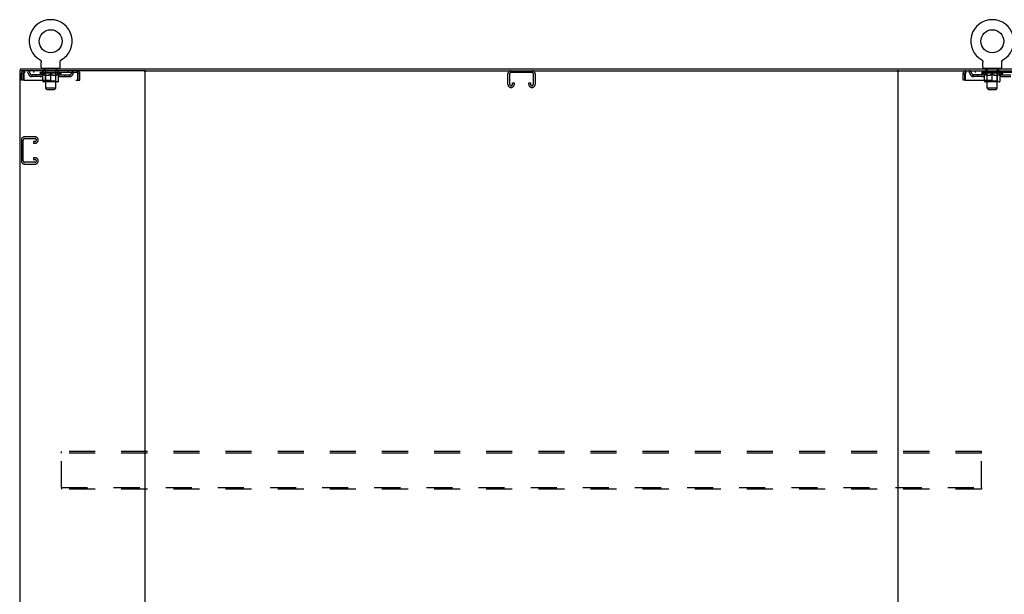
# Model space of a CAD drawing. Header units: inches. Extents: x 0 to 283, y 0 to 183.
# Tile 35 of 36: x 194 to 252, y 96 to 130. Entities that reach past the tile are written whole.
import ezdxf

# ---------------------------------------------------------------- set-up
doc = ezdxf.new("R2010")
doc.units = ezdxf.units.IN
doc.header["$LTSCALE"] = 15.583333
doc.header["$MEASUREMENT"] = 0
doc.linetypes.add('HIDDEN', pattern=[0.2, 0.1, -0.1])
doc.layers.get('0').update_dxf_attribs({"linetype": 'CONTINUOUS'})
doc.layers.add('DEFAULT_2', color=8, linetype='HIDDEN')

msp = doc.modelspace()

# ---------------------------------------------------------------- linework, layer by layer
at = {"color": 7, "linetype": 'Continuous'}
for p, q in [((194.801, 127.952), (194.801, 127.952)), ((194.801, 127.952), (194.805, 127.95)), ((194.804, 127.951), (194.802, 127.952)), ((194.805, 127.95), (194.81, 127.947)), ((194.81, 127.947), (194.814, 127.944)), ((194.814, 127.944), (194.818, 127.941)), ((194.818, 127.941), (194.822, 127.938)), ((194.822, 127.938), (194.826, 127.935)), ((194.826, 127.935), (194.829, 127.931)), ((194.829, 127.931), (194.833, 127.927)), ((194.833, 127.928), (194.836, 127.924)), ((194.836, 127.924), (194.84, 127.92)), ((194.84, 127.92), (194.843, 127.916)), ((194.843, 127.916), (194.846, 127.912)), ((194.846, 127.912), (194.849, 127.908)), ((194.849, 127.908), (194.852, 127.904)), ((194.852, 127.904), (194.854, 127.899)), ((194.854, 127.899), (194.857, 127.895)), ((194.857, 127.895), (194.859, 127.89)), ((194.859, 127.89), (194.861, 127.886)), ((194.861, 127.886), (194.863, 127.881)), ((194.863, 127.881), (194.865, 127.876)), ((194.865, 127.876), (194.867, 127.871)), ((194.867, 127.872), (194.868, 127.867)), ((194.868, 127.867), (194.87, 127.862)), ((194.87, 127.862), (194.871, 127.857)), ((194.871, 127.857), (194.872, 127.852)), ((194.872, 127.852), (194.872, 127.847)), ((194.874, 127.832), (194.874, 127.827)), ((194.874, 127.513), (194.874, 127.827)), ((195.999, 127.842), (196, 127.847)), ((195.999, 127.513), (195.999, 127.827)), ((196, 127.847), (196.001, 127.852)), ((196.001, 127.852), (196.002, 127.857)), ((196.002, 127.857), (196.003, 127.862)), ((196.003, 127.862), (196.004, 127.867)), ((196.004, 127.867), (196.006, 127.872)), ((196.006, 127.871), (196.007, 127.876)), ((196.007, 127.876), (196.009, 127.881)), ((196.009, 127.881), (196.011, 127.886)), ((196.011, 127.886), (196.013, 127.89)), ((196.013, 127.89), (196.016, 127.895)), ((196.016, 127.895), (196.018, 127.899)), ((196.018, 127.899), (196.021, 127.904)), ((196.021, 127.904), (196.024, 127.908)), ((196.023, 127.908), (196.027, 127.912)), ((196.026, 127.912), (196.03, 127.916)), ((196.029, 127.916), (196.033, 127.92)), ((196.033, 127.92), (196.036, 127.924)), ((196.036, 127.924), (196.04, 127.928)), ((196.04, 127.927), (196.043, 127.931)), ((196.043, 127.931), (196.047, 127.935)), ((196.047, 127.935), (196.051, 127.938)), ((196.051, 127.938), (196.055, 127.941)), ((196.055, 127.941), (196.059, 127.944)), ((196.059, 127.944), (196.063, 127.947)), ((196.063, 127.947), (196.067, 127.95)), ((196.063, 127.947), (196.064, 127.948)), ((196.067, 127.95), (196.072, 127.952)), ((196.07, 127.952), (196.069, 127.951)), ((251.093, 127.952), (251.093, 127.952)), ((251.093, 127.952), (251.097, 127.95)), ((251.096, 127.951), (251.094, 127.952)), ((251.097, 127.95), (251.102, 127.947)), ((251.102, 127.947), (251.106, 127.944)), ((251.106, 127.944), (251.11, 127.941)), ((251.11, 127.941), (251.114, 127.938)), ((251.114, 127.938), (251.118, 127.935)), ((251.118, 127.935), (251.121, 127.931)), ((251.121, 127.931), (251.125, 127.927)), ((251.125, 127.928), (251.128, 127.924)), ((251.128, 127.924), (251.132, 127.92)), ((251.132, 127.92), (251.135, 127.916)), ((251.135, 127.916), (251.138, 127.912)), ((251.138, 127.912), (251.141, 127.908)), ((251.141, 127.908), (251.144, 127.904)), ((251.144, 127.904), (251.146, 127.899)), ((251.146, 127.899), (251.149, 127.895)), ((251.149, 127.895), (251.151, 127.89)), ((251.151, 127.89), (251.153, 127.886)), ((251.153, 127.886), (251.155, 127.881)), ((251.155, 127.881), (251.157, 127.876)), ((251.157, 127.876), (251.159, 127.871)), ((251.159, 127.872), (251.16, 127.867)), ((251.16, 127.867), (251.162, 127.862)), ((251.162, 127.862), (251.163, 127.857)), ((251.163, 127.857), (251.164, 127.852)), ((251.164, 127.852), (251.164, 127.847)), ((251.166, 127.832), (251.166, 127.827)), ((251.166, 127.513), (251.166, 127.827)), ((252.291, 127.842), (252.292, 127.847)), ((252.291, 127.513), (252.291, 127.827)), ((252.292, 127.847), (252.293, 127.852)), ((252.293, 127.852), (252.294, 127.857)), ((252.294, 127.857), (252.295, 127.862)), ((252.295, 127.862), (252.296, 127.867)), ((252.296, 127.867), (252.298, 127.872)), ((252.298, 127.871), (252.299, 127.876)), ((252.299, 127.876), (252.301, 127.881)), ((252.301, 127.881), (252.303, 127.886)), ((252.303, 127.886), (252.305, 127.89)), ((252.305, 127.89), (252.308, 127.895)), ((252.308, 127.895), (252.31, 127.899)), ((252.31, 127.899), (252.313, 127.904)), ((252.313, 127.904), (252.316, 127.908)), ((252.315, 127.908), (252.319, 127.912)), ((252.318, 127.912), (252.322, 127.916)), ((252.321, 127.916), (252.325, 127.92)), ((252.325, 127.92), (252.328, 127.924)), ((252.328, 127.924), (252.332, 127.928)), ((252.332, 127.927), (252.335, 127.931)), ((252.335, 127.931), (252.339, 127.935)), ((252.339, 127.935), (252.343, 127.938)), ((252.343, 127.938), (252.347, 127.941)), ((252.347, 127.941), (252.351, 127.944)), ((252.351, 127.944), (252.355, 127.947)), ((252.355, 127.947), (252.359, 127.95)), ((252.355, 127.947), (252.356, 127.948)), ((252.359, 127.95), (252.364, 127.952)), ((252.362, 127.952), (252.361, 127.951)), ((193.634, 127.31), (193.634, 127.414)), ((194.936, 127.444), (194.936, 127.414)), ((195.936, 127.444), (194.936, 127.444)), ((195.936, 127.444), (195.936, 127.414)), ((201.02, 127.31), (246.145, 127.31)), ((251.228, 127.444), (251.228, 127.414)), ((252.228, 127.444), (251.228, 127.444)), ((252.228, 127.444), (252.228, 127.414))]:
    msp.add_line(p, q, dxfattribs=at)
at = {"color": 3, "linetype": 'Continuous'}
for p, q in [((193.582, 127.31), (193.582, 55.518)), ((201.02, 127.31), (193.582, 127.31)), ((193.634, 127.414), (253.53, 127.414)), ((201.082, 55.581), (201.082, 127.248)), ((246.082, 127.248), (246.082, 55.581)), ((246.145, 127.31), (253.582, 127.31))]:
    msp.add_line(p, q, dxfattribs=at)
at = {"color": 7, "linetype": 'Continuous'}
for points in [[(194.872, 127.847), (194.873, 127.842), (194.873, 127.837), (194.874, 127.832)], [(195.999, 127.827), (195.999, 127.832), (195.999, 127.837), (195.999, 127.842)], [(195.999, 127.827), (195.999, 127.832), (195.999, 127.837)], [(251.164, 127.847), (251.165, 127.842), (251.165, 127.837), (251.166, 127.832)], [(252.291, 127.827), (252.291, 127.832), (252.291, 127.837), (252.291, 127.842)], [(252.291, 127.827), (252.291, 127.832), (252.291, 127.837)]]:
    msp.add_lwpolyline(points, dxfattribs=at)
for centre in [(195.436, 129.072), (251.728, 129.072)]:
    msp.add_circle(centre, 0.688, dxfattribs=at)
for centre, radius, start, end in [((195.436, 129.072), 1.288, 299.50527, 240.49473), ((251.728, 129.072), 1.288, 299.50527, 240.49473), ((194.943, 127.513), 0.069, 180, 265), ((195.93, 127.513), 0.069, 275, 360), ((201.145, 127.248), 0.0625, 90, 180), ((246.02, 127.248), 0.0625, 0, 90), ((251.235, 127.513), 0.069, 180, 265), ((252.222, 127.513), 0.069, 275, 360)]:
    msp.add_arc(centre, radius, start, end, dxfattribs=at)
at = {"color": 3, "linetype": 'Continuous'}
for centre, start, end in [((201.02, 127.248), 0, 90), ((246.145, 127.248), 90, 180)]:
    msp.add_arc(centre, 0.0625, start, end, dxfattribs=at)
at = {"layer": 'DEFAULT_2', "color": 8, "linetype": 'HIDDEN'}
for p, q in [((194.808, 127.948), (194.81, 127.947)), ((196.072, 127.952), (196.071, 127.952)), ((251.1, 127.948), (251.102, 127.947)), ((252.364, 127.952), (252.363, 127.952)), ((193.853, 127.31), (193.853, 127.206)), ((197.019, 127.206), (193.853, 127.206)), ((194.405, 127.31), (194.405, 127.206)), ((194.803, 127.159), (194.803, 127.206)), ((194.962, 127.048), (194.803, 127.159)), ((196.07, 127.159), (194.803, 127.159)), ((194.813, 127.199), (194.813, 127.206)), ((194.821, 127.196), (194.821, 127.199)), ((194.821, 127.196), (196.051, 127.196)), ((194.83, 127.196), (194.83, 127.199)), ((194.831, 127.196), (194.831, 127.199)), ((194.841, 127.199), (194.841, 127.206)), ((194.857, 127.196), (194.857, 127.199)), ((194.859, 127.196), (194.859, 127.199)), ((194.888, 127.199), (194.888, 127.206)), ((194.902, 127.196), (194.902, 127.199)), ((194.905, 127.196), (194.905, 127.199)), ((195.109, 127.199), (194.908, 127.199)), ((194.951, 127.199), (194.951, 127.206)), ((194.953, 127.196), (194.953, 127.199)), ((194.953, 127.196), (194.953, 127.199)), ((194.956, 127.196), (194.956, 127.199)), ((194.963, 127.196), (194.963, 127.199)), ((194.963, 127.196), (194.963, 127.199)), ((194.967, 127.196), (194.967, 127.199)), ((194.97, 127.196), (194.97, 127.2)), ((194.975, 127.196), (194.975, 127.199)), ((194.989, 127.196), (194.989, 127.199)), ((194.999, 127.206), (194.999, 127.31)), ((195.007, 127.196), (195.007, 127.202)), ((195.007, 127.196), (195.007, 127.199)), ((195.028, 127.196), (195.028, 127.199)), ((195.029, 127.199), (195.029, 127.206)), ((195.033, 127.444), (195.033, 127.414)), ((195.039, 127.196), (195.039, 127.199)), ((195.043, 127.196), (195.043, 127.199)), ((195.052, 127.196), (195.052, 127.199)), ((195.064, 127.196), (195.064, 127.203)), ((195.071, 127.354), (195.071, 127.434)), ((195.079, 127.196), (195.079, 127.199)), ((195.141, 127.344), (195.081, 127.344)), ((195.082, 127.196), (195.082, 127.199)), ((195.109, 127.196), (195.109, 127.199)), ((195.176, 127.199), (195.114, 127.199)), ((195.12, 127.199), (195.12, 127.206)), ((195.124, 126.688), (195.124, 127.156)), ((195.126, 127.196), (195.126, 127.199)), ((195.131, 127.196), (195.131, 127.199)), ((195.136, 126.263), (195.136, 127.334)), ((195.137, 127.196), (195.137, 127.205)), ((195.141, 127.196), (195.141, 127.199)), ((195.152, 127.196), (195.152, 127.199)), ((195.176, 127.196), (195.176, 127.199)), ((195.251, 127.199), (195.192, 127.199)), ((195.212, 127.196), (195.212, 127.199)), ((195.22, 127.199), (195.22, 127.206)), ((195.223, 127.196), (195.223, 127.199)), ((195.226, 127.196), (195.226, 127.205)), ((195.228, 127.196), (195.228, 127.199)), ((195.236, 127.196), (195.236, 127.2)), ((195.251, 127.196), (195.251, 127.199)), ((195.332, 127.199), (195.277, 127.199)), ((195.29, 127.196), (195.29, 127.199)), ((195.322, 127.199), (195.399, 127.204)), ((195.326, 127.199), (195.326, 127.206)), ((195.327, 127.206), (195.326, 127.206)), ((195.327, 127.199), (195.327, 127.206)), ((195.327, 127.196), (195.327, 127.199)), ((195.331, 127.196), (195.331, 127.2)), ((195.332, 127.196), (195.332, 127.199)), ((195.332, 127.196), (195.332, 127.199)), ((195.367, 127.199), (195.432, 127.199)), ((195.373, 127.196), (195.373, 127.199)), ((195.378, 127.199), (195.378, 127.203)), ((195.399, 127.199), (195.399, 127.204)), ((195.415, 127.196), (195.415, 127.199)), ((195.434, 127.2), (195.434, 127.199)), ((195.434, 127.196), (195.434, 127.2)), ((195.434, 127.196), (195.434, 127.199)), ((195.436, 127.199), (195.436, 127.206)), ((195.436, 127.206), (195.551, 127.199)), ((195.439, 127.196), (195.439, 127.2)), ((195.439, 127.2), (195.439, 127.199)), ((195.439, 127.196), (195.439, 127.199)), ((195.457, 127.196), (195.457, 127.199)), ((195.457, 127.199), (195.505, 127.199)), ((195.5, 127.196), (195.5, 127.199)), ((195.54, 127.196), (195.54, 127.199)), ((195.541, 127.196), (195.541, 127.199)), ((195.541, 127.199), (195.595, 127.199)), ((195.542, 127.196), (195.542, 127.2)), ((195.546, 127.199), (195.546, 127.206)), ((195.546, 127.199), (195.546, 127.206)), ((195.546, 127.206), (195.546, 127.206)), ((195.546, 127.196), (195.546, 127.199)), ((195.582, 127.196), (195.582, 127.199)), ((195.621, 127.196), (195.621, 127.199)), ((195.621, 127.199), (195.68, 127.199)), ((195.637, 127.196), (195.637, 127.2)), ((195.644, 127.196), (195.644, 127.199)), ((195.647, 127.196), (195.647, 127.205)), ((195.649, 127.196), (195.649, 127.199)), ((195.653, 127.199), (195.653, 127.206)), ((195.66, 127.196), (195.66, 127.199)), ((195.696, 127.196), (195.696, 127.199)), ((195.696, 127.199), (195.758, 127.199)), ((195.72, 127.196), (195.72, 127.199)), ((195.791, 127.344), (195.731, 127.344)), ((195.731, 127.196), (195.731, 127.199)), ((195.735, 127.196), (195.735, 127.205)), ((195.736, 126.263), (195.736, 127.334)), ((195.741, 127.196), (195.741, 127.199)), ((195.746, 127.196), (195.746, 127.199)), ((195.749, 126.688), (195.749, 127.156)), ((195.753, 127.199), (195.753, 127.206)), ((195.763, 127.196), (195.763, 127.199)), ((195.763, 127.199), (195.965, 127.199)), ((195.79, 127.196), (195.79, 127.199)), ((195.793, 127.196), (195.793, 127.199)), ((195.801, 127.354), (195.801, 127.434)), ((195.809, 127.196), (195.809, 127.203)), ((195.82, 127.196), (195.82, 127.199)), ((195.829, 127.196), (195.829, 127.199)), ((195.834, 127.196), (195.834, 127.199)), ((195.839, 127.444), (195.839, 127.414)), ((195.843, 127.199), (195.843, 127.206)), ((195.845, 127.196), (195.845, 127.199)), ((195.865, 127.196), (195.865, 127.202)), ((195.866, 127.196), (195.866, 127.199)), ((195.874, 127.206), (195.874, 127.31)), ((195.884, 127.196), (195.884, 127.199)), ((195.898, 127.196), (195.898, 127.199)), ((195.902, 127.196), (195.902, 127.2)), ((195.906, 127.196), (195.906, 127.199)), ((195.909, 127.196), (195.909, 127.199)), ((195.909, 127.196), (195.909, 127.199)), ((195.91, 127.048), (196.07, 127.159)), ((195.916, 127.196), (195.916, 127.199)), ((195.919, 127.196), (195.919, 127.199)), ((195.92, 127.196), (195.92, 127.199)), ((195.921, 127.199), (195.921, 127.206)), ((195.967, 127.196), (195.967, 127.199)), ((195.97, 127.196), (195.97, 127.199)), ((195.985, 127.199), (195.985, 127.206)), ((196.013, 127.196), (196.013, 127.199)), ((196.015, 127.196), (196.015, 127.199)), ((196.031, 127.199), (196.031, 127.206)), ((196.041, 127.196), (196.041, 127.199)), ((196.042, 127.196), (196.042, 127.199)), ((196.051, 127.196), (196.051, 127.199)), ((196.06, 127.199), (196.06, 127.206)), ((196.07, 127.159), (196.07, 127.206)), ((196.468, 127.31), (196.468, 127.206)), ((197.019, 127.206), (197.019, 127.31)), ((197.052, 127.143), (197.048, 127.157)), ((224.201, 127.206), (222.964, 127.206)), ((250.145, 127.31), (250.145, 127.206)), ((253.311, 127.206), (250.145, 127.206)), ((250.697, 127.31), (250.697, 127.206)), ((251.095, 127.159), (251.095, 127.206)), ((252.362, 127.159), (251.095, 127.159)), ((251.254, 127.048), (251.095, 127.159)), ((251.105, 127.199), (251.105, 127.206)), ((251.113, 127.196), (251.113, 127.199)), ((251.113, 127.196), (252.343, 127.196)), ((251.122, 127.196), (251.122, 127.199)), ((251.123, 127.196), (251.123, 127.199)), ((251.133, 127.199), (251.133, 127.206)), ((251.149, 127.196), (251.149, 127.199)), ((251.151, 127.196), (251.151, 127.199)), ((251.18, 127.199), (251.18, 127.206)), ((251.194, 127.196), (251.194, 127.199)), ((251.197, 127.196), (251.197, 127.199)), ((251.401, 127.199), (251.2, 127.199)), ((251.243, 127.199), (251.243, 127.206)), ((251.245, 127.196), (251.245, 127.199)), ((251.245, 127.196), (251.245, 127.199)), ((251.248, 127.196), (251.248, 127.199)), ((251.255, 127.196), (251.255, 127.199)), ((251.255, 127.196), (251.255, 127.199)), ((251.259, 127.196), (251.259, 127.199)), ((251.262, 127.196), (251.262, 127.2)), ((251.267, 127.196), (251.267, 127.199)), ((251.281, 127.196), (251.281, 127.199)), ((251.291, 127.206), (251.291, 127.31)), ((251.299, 127.196), (251.299, 127.202)), ((251.299, 127.196), (251.299, 127.199)), ((251.32, 127.196), (251.32, 127.199)), ((251.321, 127.199), (251.321, 127.206)), ((251.325, 127.444), (251.325, 127.414)), ((251.331, 127.196), (251.331, 127.199)), ((251.335, 127.196), (251.335, 127.199)), ((251.344, 127.196), (251.344, 127.199)), ((251.356, 127.196), (251.356, 127.203)), ((251.363, 127.354), (251.363, 127.434)), ((251.371, 127.196), (251.371, 127.199)), ((251.433, 127.344), (251.373, 127.344)), ((251.374, 127.196), (251.374, 127.199)), ((251.401, 127.196), (251.401, 127.199)), ((251.468, 127.199), (251.406, 127.199)), ((251.412, 127.199), (251.412, 127.206)), ((251.416, 126.688), (251.416, 127.156)), ((251.418, 127.196), (251.418, 127.199)), ((251.423, 127.196), (251.423, 127.199)), ((251.428, 126.263), (251.428, 127.334)), ((251.429, 127.196), (251.429, 127.205)), ((251.433, 127.196), (251.433, 127.199)), ((251.444, 127.196), (251.444, 127.199)), ((251.468, 127.196), (251.468, 127.199)), ((251.543, 127.199), (251.484, 127.199)), ((251.504, 127.196), (251.504, 127.199)), ((251.512, 127.199), (251.512, 127.206)), ((251.515, 127.196), (251.515, 127.199)), ((251.518, 127.196), (251.518, 127.205)), ((251.52, 127.196), (251.52, 127.199)), ((251.528, 127.196), (251.528, 127.2)), ((251.543, 127.196), (251.543, 127.199)), ((251.624, 127.199), (251.569, 127.199)), ((251.582, 127.196), (251.582, 127.199)), ((251.614, 127.199), (251.691, 127.204)), ((251.618, 127.199), (251.618, 127.206)), ((251.619, 127.206), (251.618, 127.206)), ((251.619, 127.199), (251.619, 127.206)), ((251.619, 127.196), (251.619, 127.199)), ((251.623, 127.196), (251.623, 127.2)), ((251.624, 127.196), (251.624, 127.199)), ((251.624, 127.196), (251.624, 127.199)), ((251.659, 127.199), (251.724, 127.199)), ((251.665, 127.196), (251.665, 127.199)), ((251.67, 127.199), (251.67, 127.203)), ((251.691, 127.199), (251.691, 127.204)), ((251.707, 127.196), (251.707, 127.199)), ((251.726, 127.2), (251.726, 127.199)), ((251.726, 127.196), (251.726, 127.2)), ((251.726, 127.196), (251.726, 127.199)), ((251.728, 127.199), (251.728, 127.206)), ((251.728, 127.206), (251.843, 127.199)), ((251.731, 127.196), (251.731, 127.2)), ((251.731, 127.2), (251.731, 127.199)), ((251.731, 127.196), (251.731, 127.199)), ((251.749, 127.196), (251.749, 127.199)), ((251.749, 127.199), (251.797, 127.199)), ((251.792, 127.196), (251.792, 127.199)), ((251.832, 127.196), (251.832, 127.199)), ((251.833, 127.196), (251.833, 127.199)), ((251.833, 127.199), (251.887, 127.199)), ((251.834, 127.196), (251.834, 127.2)), ((251.838, 127.199), (251.838, 127.206)), ((251.838, 127.199), (251.838, 127.206)), ((251.838, 127.206), (251.838, 127.206)), ((251.838, 127.196), (251.838, 127.199)), ((251.874, 127.196), (251.874, 127.199)), ((251.913, 127.196), (251.913, 127.199)), ((251.913, 127.199), (251.972, 127.199)), ((251.929, 127.196), (251.929, 127.2)), ((251.936, 127.196), (251.936, 127.199)), ((251.939, 127.196), (251.939, 127.205)), ((251.941, 127.196), (251.941, 127.199)), ((251.945, 127.199), (251.945, 127.206)), ((251.952, 127.196), (251.952, 127.199)), ((251.988, 127.196), (251.988, 127.199)), ((251.988, 127.199), (252.05, 127.199)), ((252.012, 127.196), (252.012, 127.199)), ((252.083, 127.344), (252.023, 127.344)), ((252.023, 127.196), (252.023, 127.199)), ((252.027, 127.196), (252.027, 127.205)), ((252.028, 126.263), (252.028, 127.334)), ((252.033, 127.196), (252.033, 127.199)), ((252.038, 127.196), (252.038, 127.199)), ((252.041, 126.688), (252.041, 127.156)), ((252.045, 127.199), (252.045, 127.206)), ((252.055, 127.196), (252.055, 127.199)), ((252.055, 127.199), (252.257, 127.199)), ((252.082, 127.196), (252.082, 127.199)), ((252.085, 127.196), (252.085, 127.199)), ((252.093, 127.354), (252.093, 127.434)), ((252.101, 127.196), (252.101, 127.203)), ((252.112, 127.196), (252.112, 127.199)), ((252.121, 127.196), (252.121, 127.199)), ((252.126, 127.196), (252.126, 127.199)), ((252.131, 127.444), (252.131, 127.414)), ((252.135, 127.199), (252.135, 127.206)), ((252.137, 127.196), (252.137, 127.199)), ((252.157, 127.196), (252.157, 127.202)), ((252.158, 127.196), (252.158, 127.199)), ((252.166, 127.206), (252.166, 127.31)), ((252.176, 127.196), (252.176, 127.199)), ((252.19, 127.196), (252.19, 127.199)), ((252.194, 127.196), (252.194, 127.2)), ((252.198, 127.196), (252.198, 127.199)), ((252.201, 127.196), (252.201, 127.199)), ((252.201, 127.196), (252.201, 127.199)), ((252.202, 127.048), (252.362, 127.159)), ((252.208, 127.196), (252.208, 127.199)), ((252.211, 127.196), (252.211, 127.199)), ((252.212, 127.196), (252.212, 127.199)), ((252.213, 127.199), (252.213, 127.206)), ((252.259, 127.196), (252.259, 127.199)), ((252.262, 127.196), (252.262, 127.199)), ((252.277, 127.199), (252.277, 127.206)), ((252.305, 127.196), (252.305, 127.199)), ((252.307, 127.196), (252.307, 127.199)), ((252.323, 127.199), (252.323, 127.206)), ((252.333, 127.196), (252.333, 127.199)), ((252.334, 127.196), (252.334, 127.199)), ((252.343, 127.196), (252.343, 127.199)), ((252.352, 127.199), (252.352, 127.206)), ((252.362, 127.159), (252.362, 127.206)), ((193.686, 126.748), (193.686, 127.143)), ((193.686, 127.143), (193.79, 127.143)), ((193.79, 126.748), (193.686, 126.748)), ((193.79, 126.748), (193.79, 127.143)), ((193.82, 127.143), (193.82, 126.748)), ((193.82, 126.748), (197.052, 126.748)), ((194.322, 126.955), (194.322, 127.059)), ((194.805, 127.059), (194.322, 127.059)), ((194.805, 126.955), (194.322, 126.955)), ((194.572, 126.955), (194.572, 127.059)), ((194.962, 127.048), (194.973, 127.048)), ((194.973, 126.685), (194.973, 127.091)), ((195.863, 126.648), (195.01, 126.648)), ((195.124, 126.688), (195.084, 126.648)), ((195.115, 127.048), (195.295, 127.048)), ((195.749, 126.688), (195.124, 126.688)), ((195.436, 126.648), (195.436, 127.092)), ((195.578, 127.048), (195.757, 127.048)), ((195.749, 126.688), (195.789, 126.648)), ((195.9, 126.685), (195.9, 127.091)), ((195.9, 127.048), (195.91, 127.048)), ((196.068, 127.059), (196.551, 127.059)), ((196.068, 126.955), (196.551, 126.955)), ((196.301, 126.955), (196.301, 127.059)), ((196.551, 126.955), (196.551, 127.059)), ((197.052, 126.748), (197.052, 127.143)), ((197.082, 126.748), (197.082, 127.143)), ((197.186, 127.143), (197.082, 127.143)), ((197.082, 126.748), (197.186, 126.748)), ((197.186, 126.748), (197.186, 127.143)), ((222.77, 126.49), (222.77, 127.13)), ((222.874, 127.116), (222.874, 126.504)), ((223.041, 126.504), (223.041, 126.591)), ((223.041, 126.591), (223.145, 126.591)), ((223.145, 126.591), (223.145, 126.49)), ((224.02, 126.49), (224.02, 126.591)), ((224.02, 126.591), (224.124, 126.591)), ((224.124, 126.591), (224.124, 126.504)), ((224.291, 126.504), (224.291, 127.116)), ((224.395, 127.13), (224.395, 126.49)), ((249.978, 126.748), (249.978, 127.143)), ((249.978, 127.143), (250.082, 127.143)), ((250.082, 126.748), (249.978, 126.748)), ((250.082, 126.748), (250.082, 127.143)), ((250.112, 127.143), (250.112, 126.748)), ((250.112, 126.748), (253.344, 126.748)), ((250.614, 126.955), (250.614, 127.059)), ((251.097, 127.059), (250.614, 127.059)), ((251.097, 126.955), (250.614, 126.955)), ((250.864, 126.955), (250.864, 127.059)), ((251.254, 127.048), (251.265, 127.048)), ((251.265, 126.685), (251.265, 127.091)), ((252.155, 126.648), (251.302, 126.648)), ((251.416, 126.688), (251.376, 126.648)), ((251.407, 127.048), (251.587, 127.048)), ((252.041, 126.688), (251.416, 126.688)), ((251.728, 126.648), (251.728, 127.092)), ((251.87, 127.048), (252.049, 127.048)), ((252.041, 126.688), (252.081, 126.648)), ((252.192, 126.685), (252.192, 127.091)), ((252.192, 127.048), (252.202, 127.048)), ((252.36, 127.059), (252.843, 127.059)), ((252.36, 126.955), (252.843, 126.955)), ((195.205, 126.194), (195.136, 126.263)), ((195.736, 126.263), (195.136, 126.263)), ((195.205, 126.194), (195.667, 126.194)), ((195.667, 126.194), (195.736, 126.263)), ((222.965, 126.31), (222.95, 126.31)), ((224.215, 126.31), (224.2, 126.31)), ((252.028, 126.263), (251.428, 126.263)), ((251.497, 126.194), (251.428, 126.263)), ((251.497, 126.194), (251.959, 126.194)), ((251.959, 126.194), (252.028, 126.263)), ((193.686, 123.172), (193.686, 121.907)), ((193.79, 121.921), (193.79, 123.158)), ((194.506, 123.352), (193.866, 123.352)), ((193.88, 123.248), (194.492, 123.248)), ((194.405, 123.081), (194.405, 122.977)), ((194.492, 123.081), (194.405, 123.081)), ((194.686, 123.157), (194.686, 123.172)), ((194.405, 122.977), (194.506, 122.977)), ((194.405, 122.102), (194.405, 121.998)), ((194.506, 122.102), (194.405, 122.102)), ((194.405, 121.998), (194.492, 121.998)), ((194.686, 121.907), (194.686, 121.922)), ((193.866, 121.727), (194.506, 121.727)), ((194.492, 121.831), (193.88, 121.831)), ((196.082, 104.435), (196.082, 104.539)), ((251.082, 104.539), (196.082, 104.539)), ((196.082, 102.393), (196.082, 104.435)), ((251.082, 104.435), (196.082, 104.435)), ((251.082, 104.435), (251.082, 104.539)), ((251.082, 102.393), (251.082, 104.435)), ((196.082, 102.393), (196.082, 102.289)), ((196.082, 102.393), (251.082, 102.393)), ((251.082, 102.289), (196.082, 102.289)), ((251.082, 102.393), (251.082, 102.289))]:
    msp.add_line(p, q, dxfattribs=at)
for points in [[(193.853, 127.31), (193.851, 127.309), (193.849, 127.306), (193.846, 127.301), (193.844, 127.294), (193.841, 127.284), (193.839, 127.274), (193.837, 127.261), (193.834, 127.247), (193.832, 127.232), (193.83, 127.216), (193.827, 127.198), (193.825, 127.18), (193.823, 127.162), (193.82, 127.143)], [(193.853, 127.206), (193.851, 127.206), (193.849, 127.205), (193.846, 127.203), (193.844, 127.2), (193.841, 127.196), (193.839, 127.192), (193.837, 127.188), (193.834, 127.182), (193.832, 127.177), (193.83, 127.17), (193.827, 127.164), (193.825, 127.157), (193.82, 127.143)], [(197.052, 127.143), (197.05, 127.162), (197.048, 127.18), (197.045, 127.198), (197.043, 127.216), (197.04, 127.232), (197.038, 127.247), (197.036, 127.261), (197.033, 127.274), (197.031, 127.284), (197.029, 127.294), (197.026, 127.301), (197.024, 127.306), (197.022, 127.309), (197.019, 127.31)], [(197.048, 127.157), (197.045, 127.164), (197.043, 127.17), (197.04, 127.177), (197.038, 127.182), (197.036, 127.188), (197.033, 127.192), (197.031, 127.196), (197.029, 127.2), (197.026, 127.203), (197.024, 127.205), (197.022, 127.206), (197.019, 127.206)], [(250.145, 127.31), (250.143, 127.309), (250.141, 127.306), (250.138, 127.301), (250.136, 127.294), (250.133, 127.284), (250.131, 127.274), (250.129, 127.261), (250.126, 127.247), (250.124, 127.232), (250.122, 127.216), (250.119, 127.198), (250.117, 127.18), (250.115, 127.162), (250.112, 127.143)], [(250.145, 127.206), (250.143, 127.206), (250.141, 127.205), (250.138, 127.203), (250.136, 127.2), (250.133, 127.196), (250.131, 127.192), (250.129, 127.188), (250.126, 127.182), (250.124, 127.177), (250.122, 127.17), (250.119, 127.164), (250.117, 127.157), (250.112, 127.143)], [(195.123, 127.048), (195.098, 127.052), (195.073, 127.058), (195.048, 127.065), (195.024, 127.072), (194.998, 127.081), (194.973, 127.091)], [(194.973, 127.09), (194.997, 127.081), (195.021, 127.072), (195.045, 127.065), (195.069, 127.058), (195.092, 127.052), (195.115, 127.048)], [(195.436, 127.092), (195.41, 127.081), (195.385, 127.073), (195.36, 127.065), (195.335, 127.058), (195.31, 127.052), (195.285, 127.048)], [(195.295, 127.048), (195.318, 127.052), (195.342, 127.058), (195.365, 127.065), (195.388, 127.072), (195.412, 127.08), (195.436, 127.09)], [(195.587, 127.048), (195.562, 127.052), (195.537, 127.058), (195.513, 127.065), (195.487, 127.073), (195.462, 127.082), (195.436, 127.092)], [(195.436, 127.09), (195.461, 127.08), (195.484, 127.072), (195.508, 127.064), (195.531, 127.058), (195.554, 127.052), (195.578, 127.048)], [(195.9, 127.091), (195.874, 127.081), (195.849, 127.072), (195.824, 127.065), (195.799, 127.058), (195.774, 127.052), (195.75, 127.048)], [(195.757, 127.048), (195.781, 127.052), (195.804, 127.058), (195.828, 127.065), (195.851, 127.072), (195.875, 127.081), (195.9, 127.09)], [(251.415, 127.048), (251.39, 127.052), (251.365, 127.058), (251.34, 127.065), (251.316, 127.072), (251.29, 127.081), (251.265, 127.091)], [(251.265, 127.09), (251.289, 127.081), (251.313, 127.072), (251.337, 127.065), (251.361, 127.058), (251.384, 127.052), (251.407, 127.048)], [(251.728, 127.092), (251.702, 127.081), (251.677, 127.073), (251.652, 127.065), (251.627, 127.058), (251.602, 127.052), (251.577, 127.048)], [(251.587, 127.048), (251.61, 127.052), (251.634, 127.058), (251.657, 127.065), (251.68, 127.072), (251.704, 127.08), (251.728, 127.09)], [(251.879, 127.048), (251.854, 127.052), (251.829, 127.058), (251.805, 127.065), (251.779, 127.073), (251.754, 127.082), (251.728, 127.092)], [(251.728, 127.09), (251.753, 127.08), (251.776, 127.072), (251.8, 127.064), (251.823, 127.058), (251.846, 127.052), (251.87, 127.048)], [(252.192, 127.091), (252.166, 127.081), (252.141, 127.072), (252.116, 127.065), (252.091, 127.058), (252.066, 127.052), (252.042, 127.048)], [(252.049, 127.048), (252.073, 127.052), (252.096, 127.058), (252.12, 127.065), (252.143, 127.072), (252.167, 127.081), (252.192, 127.09)]]:
    msp.add_lwpolyline(points, dxfattribs=at)
for centre, radius, start, end in [((193.853, 127.143), 0.167, 90, 180), ((193.853, 127.143), 0.063, 90, 180), ((194.033, 127.143), 0.167, 8.07163, 90), ((194.033, 127.144), 0.0625, 7.98631, 90), ((194.322, 127.184), 0.229, 187.98631, 270), ((194.322, 127.184), 0.125, 188.07163, 270), ((194.805, 127.184), 0.125, 270, 351.92837), ((194.805, 127.184), 0.229, 270, 352.01369), ((195.094, 127.143), 0.167, 90, 171.92837), ((194.943, 127.513), 0.069, 265, 270), ((195.093, 127.144), 0.0625, 90, 172.01369), ((195.061, 127.434), 0.01, 0, 90), ((195.081, 127.354), 0.01, 180, 270), ((195.084, 127.156), 0.0398, 0, 90), ((195.126, 127.334), 0.01, 0, 90), ((195.746, 127.334), 0.01, 90, 180), ((195.789, 127.156), 0.0398, 90, 180), ((195.779, 127.143), 0.167, 8.07163, 90), ((195.779, 127.144), 0.0625, 7.98631, 90), ((195.791, 127.354), 0.01, 270, 360), ((195.811, 127.434), 0.01, 90, 180), ((196.068, 127.184), 0.229, 187.98631, 270), ((195.93, 127.513), 0.069, 270, 275), ((196.068, 127.184), 0.125, 188.07163, 270), ((196.551, 127.184), 0.125, 270, 351.92837), ((196.551, 127.184), 0.229, 270, 352.01369), ((196.84, 127.143), 0.167, 90, 171.92837), ((196.839, 127.144), 0.0625, 90, 172.01369), ((197.019, 127.143), 0.167, 0, 90), ((197.019, 127.143), 0.063, 0, 90), ((222.95, 127.13), 0.18, 90, 180), ((222.964, 127.116), 0.09, 90, 180), ((224.201, 127.116), 0.09, 0, 90), ((224.215, 127.13), 0.18, 0, 90), ((250.145, 127.143), 0.167, 90, 180), ((250.145, 127.143), 0.063, 90, 180), ((250.325, 127.143), 0.167, 8.07163, 90), ((250.325, 127.144), 0.0625, 7.98631, 90), ((250.614, 127.184), 0.229, 187.98631, 270), ((250.614, 127.184), 0.125, 188.07163, 270), ((251.097, 127.184), 0.125, 270, 351.92837), ((251.097, 127.184), 0.229, 270, 352.01369), ((251.386, 127.143), 0.167, 90, 171.92837), ((251.235, 127.513), 0.069, 265, 270), ((251.385, 127.144), 0.0625, 90, 172.01369), ((251.353, 127.434), 0.01, 0, 90), ((251.373, 127.354), 0.01, 180, 270), ((251.376, 127.156), 0.0398, 0, 90), ((251.418, 127.334), 0.01, 0, 90), ((252.038, 127.334), 0.01, 90, 180), ((252.081, 127.156), 0.0398, 90, 180), ((252.071, 127.143), 0.167, 8.07163, 90), ((252.071, 127.144), 0.0625, 7.98631, 90), ((252.083, 127.354), 0.01, 270, 360), ((252.103, 127.434), 0.01, 90, 180), ((252.36, 127.184), 0.229, 187.98631, 270), ((252.222, 127.513), 0.069, 270, 275), ((252.36, 127.184), 0.125, 188.07163, 270), ((195.01, 126.685), 0.0371, 180, 270), ((195.863, 126.685), 0.0371, 270, 360), ((251.302, 126.685), 0.0371, 180, 270), ((252.155, 126.685), 0.0371, 270, 360), ((222.95, 126.49), 0.18, 180, 270), ((222.964, 126.504), 0.09, 180, 265.85837), ((222.951, 126.504), 0.09, 274.14163, 360), ((222.965, 126.49), 0.18, 270, 360), ((224.2, 126.49), 0.18, 180, 270), ((224.214, 126.504), 0.09, 180, 265.85837), ((224.201, 126.504), 0.09, 274.14163, 360), ((224.215, 126.49), 0.18, 270, 360), ((193.866, 123.172), 0.18, 90, 180), ((193.88, 123.158), 0.09, 90, 180), ((194.492, 123.158), 0.09, 4.14163, 90), ((194.492, 123.171), 0.09, 270, 355.85837), ((194.506, 123.172), 0.18, 0, 90), ((194.506, 123.157), 0.18, 270, 360), ((193.866, 121.907), 0.18, 180, 270), ((193.88, 121.921), 0.09, 180, 270), ((194.492, 121.908), 0.09, 4.14163, 90), ((194.492, 121.921), 0.09, 270, 355.85837), ((194.506, 121.922), 0.18, 0, 90), ((194.506, 121.907), 0.18, 270, 360)]:
    msp.add_arc(centre, radius, start, end, dxfattribs=at)
for centre, major_axis, ratio, start_param, end_param in [((195.436, 127.206), (0.633, 0.007), 0.05963, 2.96643, 3.140963), ((194.783, 127.194), (0.198, 0), 0.060556, 0.430652, 1.470503), ((195.436, 127.206), (0.633, 0), 0.060556, -3.141593, -2.96706), ((194.783, 127.187), (0.198, 0.002), 0.05963, 1.376596, 1.469874), ((195.436, 127.206), (0.633, 0.013), 0.05688, 2.791345, 2.965878), ((194.759, 127.194), (0.198, 0.002), 0.05963, 0.25549, 1.295341), ((194.827, 127.194), (0.198, -0.002), 0.05963, 0.605815, 1.645666), ((195.436, 127.206), (0.633, -0.007), 0.05963, -2.96643, -2.791898), ((194.827, 127.187), (0.198, 0), 0.060556, 1.551758, 1.645036), ((194.759, 127.187), (0.198, 0.004), 0.05688, 1.20151, 1.294789), ((194.829, 127.19), (0.164, 0.002), 0.05963, 1.065228, 1.614276), ((194.809, 127.19), (0.164, 0.003), 0.05688, 0.890143, 1.43919), ((194.867, 127.19), (0.164, 0), 0.060556, 1.240391, 1.789438), ((195.436, 127.206), (0.633, 0.019), 0.052395, 2.616403, 2.790936), ((194.755, 127.194), (0.198, 0.004), 0.05688, 0.080405, 1.120256), ((194.89, 127.194), (0.198, -0.004), 0.05688, 0.7809, 1.820751), ((195.436, 127.206), (0.633, -0.013), 0.05688, -2.791345, -2.616812), ((194.89, 127.187), (0.198, -0.002), 0.05963, 1.72692, 1.820198), ((194.755, 127.187), (0.198, 0.006), 0.052395, 1.026568, 1.119847), ((194.808, 127.19), (0.164, 0.005), 0.052395, 0.715201, 1.264248), ((194.922, 127.19), (0.164, -0.002), 0.05963, 1.415553, 1.9646), ((195.436, 127.206), (0.633, 0.025), 0.046319, 2.441654, 2.616187), ((194.969, 127.194), (0.198, -0.006), 0.052395, 0.955842, 1.995693), ((195.436, 127.206), (0.633, -0.019), 0.052395, -2.616403, -2.44187), ((194.772, 127.194), (0.198, 0.006), 0.052395, -0.094537, 0.945314), ((194.969, 127.187), (0.198, -0.004), 0.05688, 1.902006, 1.995284), ((194.772, 127.187), (0.198, 0.008), 0.046319, 0.851819, 0.945098), ((194.827, 127.19), (0.164, 0.006), 0.046319, 0.540452, 1.089499), ((194.993, 127.19), (0.164, -0.003), 0.05688, 1.590638, 2.139686), ((195.436, 127.206), (0.633, 0.029), 0.038841, 2.267123, 2.441656), ((195.063, 127.194), (0.198, -0.008), 0.046319, 1.130591, 2.170442), ((194.809, 127.194), (0.198, 0.008), 0.046319, -0.269286, 0.770565), ((195.436, 127.206), (0.633, -0.025), 0.046319, -2.441654, -2.267121), ((195.063, 127.187), (0.198, -0.006), 0.052395, 2.076947, 2.170226), ((194.809, 127.187), (0.198, 0.009), 0.038841, 0.677289, 0.770567), ((194.863, 127.19), (0.164, 0.008), 0.038841, 0.365921, 0.914969), ((195.078, 127.19), (0.164, -0.005), 0.052395, 1.76558, 2.314627), ((195.436, 127.206), (0.633, 0.033), 0.030195, 2.09281, 2.267343), ((195.167, 127.194), (0.198, -0.009), 0.038841, 1.305122, 2.344973), ((194.865, 127.194), (0.198, 0.009), 0.038841, -0.443817, 0.596034), ((195.436, 127.206), (0.633, -0.029), 0.038841, -2.267123, -2.092591), ((195.167, 127.187), (0.198, -0.008), 0.046319, 2.251696, 2.344975), ((194.865, 127.187), (0.198, 0.01), 0.030195, 0.502975, 0.596254), ((194.918, 127.19), (0.164, 0.009), 0.030195, 0.191608, 0.740655), ((195.173, 127.19), (0.164, -0.006), 0.046319, 1.940329, 2.489376), ((194.939, 127.194), (0.198, 0.01), 0.030195, -0.61813, 0.421721), ((195.436, 127.206), (0.633, 0.036), 0.020645, 1.918687, 2.09322), ((195.28, 127.194), (0.198, -0.01), 0.030195, 1.479435, 2.519286), ((195.436, 127.206), (0.633, -0.033), 0.030195, -2.09281, -1.918277), ((195.28, 127.187), (0.198, -0.009), 0.038841, 2.426227, 2.519505), ((194.939, 127.187), (0.198, 0.011), 0.020645, 0.328852, 0.422131), ((194.988, 127.19), (0.164, 0.009), 0.020645, 0.017485, 0.566532), ((195.277, 127.19), (0.164, -0.008), 0.038841, 2.11486, 2.663907), ((195.028, 127.194), (0.198, 0.011), 0.020645, -0.792253, 0.247598), ((195.436, 127.206), (0.633, 0.038), 0.010478, 1.744704, 1.919237), ((195.398, 127.194), (0.198, -0.011), 0.020645, 1.653558, 2.693409), ((195.436, 127.206), (0.633, -0.036), 0.020645, -1.918687, -1.744154), ((195.398, 127.187), (0.198, -0.01), 0.030195, 2.60054, 2.693819), ((195.028, 127.187), (0.198, 0.012), 0.010478, 0.154869, 0.248148), ((195.072, 127.19), (0.164, 0.01), 0.010478, 6.126688, 6.675735), ((195.385, 127.19), (0.164, -0.009), 0.030195, 2.289173, 2.83822), ((195.129, 127.194), (0.198, 0.012), 0.010478, -0.966236, -0.000846), ((195.517, 127.194), (0.198, -0.012), 0.010478, 1.827541, 2.867392), ((195.436, 127.206), (0.633, -0.038), 0.010478, -1.744704, -1.570171), ((195.517, 127.187), (0.198, -0.011), 0.020645, 2.774664, 2.867942), ((195.495, 127.19), (0.164, -0.009), 0.020645, 2.463296, 3.012344), ((195.356, 127.194), (0.198, 0.012), 0.010478, 0.274201, 1.314052), ((195.269, 127.19), (0.164, 0.01), 0.010478, -0.000298, 0.504314), ((195.239, 127.187), (0.198, 0.012), 0.010478, 0.192946, 0.399283), ((195.436, 127.206), (0.633, 0.038), 0.010478, -1.578586, -1.396888), ((195.633, 127.187), (0.198, -0.012), 0.010478, 2.948646, 3.041925), ((195.603, 127.19), (0.164, -0.01), 0.010478, 2.637279, 3.142076), ((195.474, 127.194), (0.198, 0.011), 0.020645, 0.448184, 1.488034), ((195.377, 127.19), (0.164, 0.009), 0.020645, 0.129249, 0.678296), ((195.356, 127.187), (0.198, 0.011), 0.020645, 0.273651, 0.366929), ((195.436, 127.206), (0.633, 0.036), 0.020645, -1.397439, -1.222906), ((195.744, 127.194), (0.198, -0.012), 0.010478, -3.140747, -2.175357), ((195.436, 127.206), (0.633, -0.038), 0.010478, 1.222355, 1.396888), ((195.592, 127.194), (0.198, 0.01), 0.030195, 0.622307, 1.662158), ((195.487, 127.19), (0.164, 0.009), 0.030195, 0.303372, 0.852419), ((195.801, 127.19), (0.164, -0.01), 0.010478, 2.749043, 3.29809), ((195.845, 127.194), (0.198, -0.011), 0.020645, 2.893995, 3.933846), ((195.474, 127.187), (0.198, 0.01), 0.030195, 0.447774, 0.541052), ((195.845, 127.187), (0.198, -0.012), 0.010478, 2.893445, 2.986723), ((195.436, 127.206), (0.633, 0.033), 0.030195, -1.223315, -1.048783), ((195.436, 127.206), (0.633, -0.036), 0.020645, 1.048373, 1.222906), ((195.705, 127.194), (0.198, 0.009), 0.038841, 0.79662, 1.836471), ((195.596, 127.19), (0.164, 0.008), 0.038841, 0.477686, 1.026733), ((195.885, 127.19), (0.164, -0.009), 0.020645, 2.57506, 3.124108), ((195.934, 127.194), (0.198, -0.01), 0.030195, 2.719872, 3.759723), ((195.81, 127.194), (0.198, 0.008), 0.046319, 0.971151, 2.011002), ((195.592, 127.187), (0.198, 0.009), 0.038841, 0.622087, 0.715366), ((195.934, 127.187), (0.198, -0.011), 0.020645, 2.719462, 2.812741), ((195.436, 127.206), (0.633, 0.029), 0.038841, -1.049002, -0.874469), ((195.436, 127.206), (0.633, -0.033), 0.030195, 0.87425, 1.048783), ((195.699, 127.19), (0.164, 0.006), 0.046319, 0.652216, 1.201263), ((195.903, 127.194), (0.198, 0.006), 0.052395, 1.1459, 2.185751), ((195.955, 127.19), (0.164, -0.009), 0.030195, 2.400937, 2.949985), ((196.007, 127.194), (0.198, -0.009), 0.038841, 2.545558, 3.585409), ((195.795, 127.19), (0.164, 0.005), 0.052395, 0.826965, 1.376012), ((195.705, 127.187), (0.198, 0.008), 0.046319, 0.796618, 0.889896), ((196.007, 127.187), (0.198, -0.01), 0.030195, 2.545339, 2.638617), ((195.983, 127.194), (0.198, 0.004), 0.05688, 1.320842, 2.360692), ((195.436, 127.206), (0.633, 0.025), 0.046319, -0.874471, -0.699939), ((195.436, 127.206), (0.633, -0.029), 0.038841, 0.699936, 0.874469), ((196.063, 127.194), (0.198, -0.008), 0.046319, 2.371028, 3.410879), ((196.009, 127.19), (0.164, -0.008), 0.038841, 2.226624, 2.775671), ((196.045, 127.194), (0.198, 0.002), 0.05963, 1.495927, 2.535778), ((195.879, 127.19), (0.164, 0.003), 0.05688, 1.001907, 1.550954), ((196.1, 127.194), (0.198, -0.006), 0.052395, 2.196279, 3.23613), ((196.046, 127.19), (0.164, -0.006), 0.046319, 2.052093, 2.601141), ((195.81, 127.187), (0.198, 0.006), 0.052395, 0.971367, 1.064645), ((196.089, 127.194), (0.198, 0), 0.060556, 1.671089, 2.71094), ((196.063, 127.187), (0.198, -0.009), 0.038841, 2.371026, 2.464304), ((196.117, 127.194), (0.198, -0.004), 0.05688, 2.021337, 3.061188), ((195.436, 127.206), (0.633, 0.019), 0.052395, -0.699723, -0.52519), ((195.436, 127.206), (0.633, -0.025), 0.046319, 0.525406, 0.699939), ((196.114, 127.194), (0.198, -0.002), 0.05963, 1.846251, 2.886102), ((195.95, 127.19), (0.164, 0.002), 0.05963, 1.176993, 1.72604), ((196.064, 127.19), (0.164, -0.005), 0.052395, 1.877344, 2.426392), ((196.006, 127.19), (0.164, 0), 0.060556, 1.352155, 1.901202), ((196.064, 127.19), (0.164, -0.003), 0.05688, 1.702402, 2.25145), ((196.044, 127.19), (0.164, -0.002), 0.05963, 1.527317, 2.076364), ((195.903, 127.187), (0.198, 0.004), 0.05688, 1.146309, 1.239587), ((196.1, 127.187), (0.198, -0.008), 0.046319, 2.196495, 2.289773), ((195.436, 127.206), (0.633, 0.013), 0.05688, -0.524781, -0.350248), ((195.436, 127.206), (0.633, -0.019), 0.052395, 0.350657, 0.52519), ((195.983, 127.187), (0.198, 0.002), 0.05963, 1.321394, 1.414673), ((196.117, 127.187), (0.198, -0.006), 0.052395, 2.021746, 2.115024), ((195.436, 127.206), (0.633, 0.007), 0.05963, -0.349695, -0.175162), ((195.436, 127.206), (0.633, -0.013), 0.05688, 0.175715, 0.350248), ((196.045, 127.187), (0.198, 0), 0.060556, 1.496556, 1.589835), ((196.114, 127.187), (0.198, -0.004), 0.05688, 1.846804, 1.940083), ((196.089, 127.187), (0.198, -0.002), 0.05963, 1.671719, 1.764997), ((195.436, 127.206), (0.633, 0), 0.060556, -0.174533, 0), ((195.436, 127.206), (0.633, -0.007), 0.05963, 0.000629, 0.175162), ((251.728, 127.206), (0.633, 0.007), 0.05963, 2.96643, 3.140963), ((251.075, 127.194), (0.198, 0), 0.060556, 0.430652, 1.470503), ((251.728, 127.206), (0.633, 0), 0.060556, -3.141593, -2.96706), ((251.075, 127.187), (0.198, 0.002), 0.05963, 1.376596, 1.469874), ((251.728, 127.206), (0.633, 0.013), 0.05688, 2.791345, 2.965878), ((251.051, 127.194), (0.198, 0.002), 0.05963, 0.25549, 1.295341), ((251.119, 127.194), (0.198, -0.002), 0.05963, 0.605815, 1.645666), ((251.728, 127.206), (0.633, -0.007), 0.05963, -2.96643, -2.791898), ((251.119, 127.187), (0.198, 0), 0.060556, 1.551758, 1.645036), ((251.051, 127.187), (0.198, 0.004), 0.05688, 1.20151, 1.294789), ((251.121, 127.19), (0.164, 0.002), 0.05963, 1.065228, 1.614276), ((251.101, 127.19), (0.164, 0.003), 0.05688, 0.890143, 1.43919), ((251.159, 127.19), (0.164, 0), 0.060556, 1.240391, 1.789438), ((251.728, 127.206), (0.633, 0.019), 0.052395, 2.616403, 2.790936), ((251.047, 127.194), (0.198, 0.004), 0.05688, 0.080405, 1.120256), ((251.182, 127.194), (0.198, -0.004), 0.05688, 0.7809, 1.820751), ((251.728, 127.206), (0.633, -0.013), 0.05688, -2.791345, -2.616812), ((251.182, 127.187), (0.198, -0.002), 0.05963, 1.72692, 1.820198), ((251.047, 127.187), (0.198, 0.006), 0.052395, 1.026568, 1.119847), ((251.1, 127.19), (0.164, 0.005), 0.052395, 0.715201, 1.264248), ((251.214, 127.19), (0.164, -0.002), 0.05963, 1.415553, 1.9646), ((251.728, 127.206), (0.633, 0.025), 0.046319, 2.441654, 2.616187), ((251.261, 127.194), (0.198, -0.006), 0.052395, 0.955842, 1.995693), ((251.728, 127.206), (0.633, -0.019), 0.052395, -2.616403, -2.44187), ((251.064, 127.194), (0.198, 0.006), 0.052395, -0.094537, 0.945314), ((251.261, 127.187), (0.198, -0.004), 0.05688, 1.902006, 1.995284), ((251.064, 127.187), (0.198, 0.008), 0.046319, 0.851819, 0.945098), ((251.119, 127.19), (0.164, 0.006), 0.046319, 0.540452, 1.089499), ((251.285, 127.19), (0.164, -0.003), 0.05688, 1.590638, 2.139686), ((251.728, 127.206), (0.633, 0.029), 0.038841, 2.267123, 2.441656), ((251.355, 127.194), (0.198, -0.008), 0.046319, 1.130591, 2.170442), ((251.101, 127.194), (0.198, 0.008), 0.046319, -0.269286, 0.770565), ((251.728, 127.206), (0.633, -0.025), 0.046319, -2.441654, -2.267121), ((251.355, 127.187), (0.198, -0.006), 0.052395, 2.076947, 2.170226), ((251.101, 127.187), (0.198, 0.009), 0.038841, 0.677289, 0.770567), ((251.155, 127.19), (0.164, 0.008), 0.038841, 0.365921, 0.914969), ((251.37, 127.19), (0.164, -0.005), 0.052395, 1.76558, 2.314627), ((251.728, 127.206), (0.633, 0.033), 0.030195, 2.09281, 2.267343), ((251.459, 127.194), (0.198, -0.009), 0.038841, 1.305122, 2.344973), ((251.157, 127.194), (0.198, 0.009), 0.038841, -0.443817, 0.596034), ((251.728, 127.206), (0.633, -0.029), 0.038841, -2.267123, -2.092591), ((251.459, 127.187), (0.198, -0.008), 0.046319, 2.251696, 2.344975), ((251.157, 127.187), (0.198, 0.01), 0.030195, 0.502975, 0.596254), ((251.21, 127.19), (0.164, 0.009), 0.030195, 0.191608, 0.740655), ((251.465, 127.19), (0.164, -0.006), 0.046319, 1.940329, 2.489376), ((251.231, 127.194), (0.198, 0.01), 0.030195, -0.61813, 0.421721), ((251.728, 127.206), (0.633, 0.036), 0.020645, 1.918687, 2.09322), ((251.572, 127.194), (0.198, -0.01), 0.030195, 1.479435, 2.519286), ((251.728, 127.206), (0.633, -0.033), 0.030195, -2.09281, -1.918277), ((251.572, 127.187), (0.198, -0.009), 0.038841, 2.426227, 2.519505), ((251.231, 127.187), (0.198, 0.011), 0.020645, 0.328852, 0.422131), ((251.28, 127.19), (0.164, 0.009), 0.020645, 0.017485, 0.566532), ((251.569, 127.19), (0.164, -0.008), 0.038841, 2.11486, 2.663907), ((251.32, 127.194), (0.198, 0.011), 0.020645, -0.792253, 0.247598), ((251.728, 127.206), (0.633, 0.038), 0.010478, 1.744704, 1.919237), ((251.69, 127.194), (0.198, -0.011), 0.020645, 1.653558, 2.693409), ((251.728, 127.206), (0.633, -0.036), 0.020645, -1.918687, -1.744154), ((251.69, 127.187), (0.198, -0.01), 0.030195, 2.60054, 2.693819), ((251.32, 127.187), (0.198, 0.012), 0.010478, 0.154869, 0.248148), ((251.364, 127.19), (0.164, 0.01), 0.010478, 6.126688, 6.675735), ((251.677, 127.19), (0.164, -0.009), 0.030195, 2.289173, 2.83822), ((251.421, 127.194), (0.198, 0.012), 0.010478, -0.966236, -0.000846), ((251.809, 127.194), (0.198, -0.012), 0.010478, 1.827541, 2.867392), ((251.728, 127.206), (0.633, -0.038), 0.010478, -1.744704, -1.570171), ((251.809, 127.187), (0.198, -0.011), 0.020645, 2.774664, 2.867942), ((251.787, 127.19), (0.164, -0.009), 0.020645, 2.463296, 3.012344), ((251.648, 127.194), (0.198, 0.012), 0.010478, 0.274201, 1.314052), ((251.561, 127.19), (0.164, 0.01), 0.010478, -0.000298, 0.504314), ((251.531, 127.187), (0.198, 0.012), 0.010478, 0.192946, 0.399283), ((251.728, 127.206), (0.633, 0.038), 0.010478, -1.578586, -1.396888), ((251.925, 127.187), (0.198, -0.012), 0.010478, 2.948646, 3.041925), ((251.895, 127.19), (0.164, -0.01), 0.010478, 2.637279, 3.142076), ((251.766, 127.194), (0.198, 0.011), 0.020645, 0.448184, 1.488034), ((251.669, 127.19), (0.164, 0.009), 0.020645, 0.129249, 0.678296), ((251.648, 127.187), (0.198, 0.011), 0.020645, 0.273651, 0.366929), ((251.728, 127.206), (0.633, 0.036), 0.020645, -1.397439, -1.222906), ((252.036, 127.194), (0.198, -0.012), 0.010478, -3.140747, -2.175357), ((251.728, 127.206), (0.633, -0.038), 0.010478, 1.222355, 1.396888), ((251.884, 127.194), (0.198, 0.01), 0.030195, 0.622307, 1.662158), ((251.779, 127.19), (0.164, 0.009), 0.030195, 0.303372, 0.852419), ((252.093, 127.19), (0.164, -0.01), 0.010478, 2.749043, 3.29809), ((252.137, 127.194), (0.198, -0.011), 0.020645, 2.893995, 3.933846), ((251.766, 127.187), (0.198, 0.01), 0.030195, 0.447774, 0.541052), ((252.137, 127.187), (0.198, -0.012), 0.010478, 2.893445, 2.986723), ((251.728, 127.206), (0.633, 0.033), 0.030195, -1.223315, -1.048783), ((251.728, 127.206), (0.633, -0.036), 0.020645, 1.048373, 1.222906), ((251.997, 127.194), (0.198, 0.009), 0.038841, 0.79662, 1.836471), ((251.888, 127.19), (0.164, 0.008), 0.038841, 0.477686, 1.026733), ((252.177, 127.19), (0.164, -0.009), 0.020645, 2.57506, 3.124108), ((252.226, 127.194), (0.198, -0.01), 0.030195, 2.719872, 3.759723), ((252.102, 127.194), (0.198, 0.008), 0.046319, 0.971151, 2.011002), ((251.884, 127.187), (0.198, 0.009), 0.038841, 0.622087, 0.715366), ((252.226, 127.187), (0.198, -0.011), 0.020645, 2.719462, 2.812741), ((251.728, 127.206), (0.633, 0.029), 0.038841, -1.049002, -0.874469), ((251.728, 127.206), (0.633, -0.033), 0.030195, 0.87425, 1.048783), ((251.991, 127.19), (0.164, 0.006), 0.046319, 0.652216, 1.201263), ((252.195, 127.194), (0.198, 0.006), 0.052395, 1.1459, 2.185751), ((252.247, 127.19), (0.164, -0.009), 0.030195, 2.400937, 2.949985), ((252.299, 127.194), (0.198, -0.009), 0.038841, 2.545558, 3.585409), ((252.087, 127.19), (0.164, 0.005), 0.052395, 0.826965, 1.376012), ((251.997, 127.187), (0.198, 0.008), 0.046319, 0.796618, 0.889896), ((252.299, 127.187), (0.198, -0.01), 0.030195, 2.545339, 2.638617), ((252.275, 127.194), (0.198, 0.004), 0.05688, 1.320842, 2.360692), ((251.728, 127.206), (0.633, 0.025), 0.046319, -0.874471, -0.699939), ((251.728, 127.206), (0.633, -0.029), 0.038841, 0.699936, 0.874469), ((252.355, 127.194), (0.198, -0.008), 0.046319, 2.371028, 3.410879), ((252.301, 127.19), (0.164, -0.008), 0.038841, 2.226624, 2.775671), ((252.337, 127.194), (0.198, 0.002), 0.05963, 1.495927, 2.535778), ((252.171, 127.19), (0.164, 0.003), 0.05688, 1.001907, 1.550954), ((252.392, 127.194), (0.198, -0.006), 0.052395, 2.196279, 3.23613), ((252.338, 127.19), (0.164, -0.006), 0.046319, 2.052093, 2.601141), ((252.102, 127.187), (0.198, 0.006), 0.052395, 0.971367, 1.064645), ((252.381, 127.194), (0.198, 0), 0.060556, 1.671089, 2.71094), ((252.355, 127.187), (0.198, -0.009), 0.038841, 2.371026, 2.464304), ((252.409, 127.194), (0.198, -0.004), 0.05688, 2.021337, 3.061188), ((251.728, 127.206), (0.633, 0.019), 0.052395, -0.699723, -0.52519), ((251.728, 127.206), (0.633, -0.025), 0.046319, 0.525406, 0.699939), ((252.406, 127.194), (0.198, -0.002), 0.05963, 1.846251, 2.886102), ((252.242, 127.19), (0.164, 0.002), 0.05963, 1.176993, 1.72604), ((252.356, 127.19), (0.164, -0.005), 0.052395, 1.877344, 2.426392), ((252.298, 127.19), (0.164, 0), 0.060556, 1.352155, 1.901202), ((252.356, 127.19), (0.164, -0.003), 0.05688, 1.702402, 2.25145), ((252.336, 127.19), (0.164, -0.002), 0.05963, 1.527317, 2.076364), ((252.195, 127.187), (0.198, 0.004), 0.05688, 1.146309, 1.239587), ((252.392, 127.187), (0.198, -0.008), 0.046319, 2.196495, 2.289773), ((251.728, 127.206), (0.633, 0.013), 0.05688, -0.524781, -0.350248), ((251.728, 127.206), (0.633, -0.019), 0.052395, 0.350657, 0.52519), ((252.275, 127.187), (0.198, 0.002), 0.05963, 1.321394, 1.414673), ((252.409, 127.187), (0.198, -0.006), 0.052395, 2.021746, 2.115024), ((251.728, 127.206), (0.633, 0.007), 0.05963, -0.349695, -0.175162), ((251.728, 127.206), (0.633, -0.013), 0.05688, 0.175715, 0.350248), ((252.337, 127.187), (0.198, 0), 0.060556, 1.496556, 1.589835), ((252.406, 127.187), (0.198, -0.004), 0.05688, 1.846804, 1.940083), ((252.381, 127.187), (0.198, -0.002), 0.05963, 1.671719, 1.764997), ((251.728, 127.206), (0.633, 0), 0.060556, -0.174533, 0), ((251.728, 127.206), (0.633, -0.007), 0.05963, 0.000629, 0.175162)]:
    msp.add_ellipse(centre, major_axis=major_axis, ratio=ratio, start_param=start_param, end_param=end_param, dxfattribs=at)

doc.saveas('drawing.dxf')
